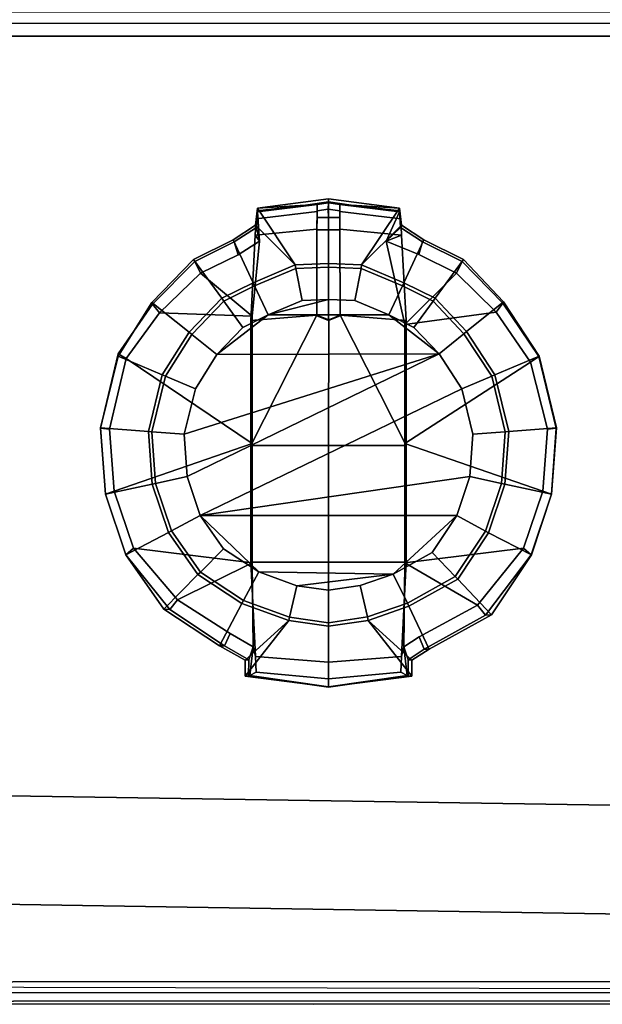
# Model space of a CAD drawing. Extents: x -11.5 to 11.5, y -9.9 to 10.6.
# Tile 18 of 33: x 0 to 2.1, y -9.9 to -6.3. Entities that reach past the tile are written whole.
import ezdxf

# ---------------------------------------------------------------- set-up
doc = ezdxf.new("R2010")
doc.units = 0
doc.layers.add('GALVANIZED_METAL', color=252, linetype='CONTINUOUS')
doc.layers.add('STAINLESS_STEEL', color=251, linetype='CONTINUOUS')

msp = doc.modelspace()

# ---------------------------------------------------------------- linework, layer by layer
at = {"layer": 'GALVANIZED_METAL'}
for points in [[(-10.8114, 9.0054, -1.7317), (-10.8114, -8.9641, -1.7317), (10.8114, -9.2996, -1.7317), (10.8114, 9.0054, -1.7317)], [(-10.8114, -8.9641, -1.7317), (-10.9463, -9.3458, -0.007), (10.9463, -9.6958, -0.007), (10.8114, -9.2996, -1.7317)], [(-10.9463, -9.3458, -0.007), (-11.4061, -9.7925, -0.007), (11.4343, -9.8422, -0.007), (10.9463, -9.6958, -0.007)]]:
    msp.add_3dface(points, dxfattribs=at)
at = {"layer": 'STAINLESS_STEEL'}
for points in [[(10.947, -6.3193, 0.2833), (10.9848, -6.3605, 0.2576), (-10.88, -6.3611, 0.2575), (-10.8657, -6.3195, 0.2831)], [(10.9848, -6.3605, 0.2576), (11.0302, -6.407, 0.249), (-10.8847, -6.407, 0.249), (-10.88, -6.3611, 0.2575)], [(-10.8847, -6.407, 0.249), (11.0302, -6.407, 0.249), (11.3471, -9.7971, 0.249), (-11.3987, -9.7989, 0.249)], [(1.1065, -7.2222, 0.557), (1.1065, -6.9905, 0.557), (0.8517, -7.024, 0.557), (0.9875, -7.2271, 0.557)], [(0.8517, -7.024, 0.557), (1.1065, -6.9905, 0.557), (1.1065, -7.0004, 0.7703), (1.0246, -7.0123, 0.7703)], [(1.2255, -7.2271, 0.557), (1.3613, -7.024, 0.557), (1.1065, -6.9905, 0.557), (1.1065, -7.2222, 0.557)], [(1.1065, -6.9905, 0.557), (1.3613, -7.024, 0.557), (1.1884, -7.0123, 0.7703), (1.1065, -7.0004, 0.7703)], [(0.8517, -7.024, 0.557), (0.8451, -7.0848, 0.557), (0.9875, -7.2271, 0.557)], [(0.8451, -7.0848, 0.557), (0.8517, -7.024, 0.557), (0.8517, -7.0328, 0.7703), (0.848, -7.0932, 0.7703)], [(1.0655, -7.0355, 1.5471), (0.8473, -7.0617, 1.5471), (0.8517, -7.037, 0.8101), (1.0655, -7.0101, 0.8101)], [(0.8517, -7.037, 0.8101), (0.8517, -7.0328, 0.7703), (1.0246, -7.0123, 0.7703), (1.0655, -7.0101, 0.8101)], [(0.8517, -7.0328, 0.7703), (0.8517, -7.024, 0.557), (1.0246, -7.0123, 0.7703)], [(1.1065, -7.0004, 0.7703), (1.1065, -7.005, 0.8101), (1.0655, -7.0101, 0.8101), (1.0246, -7.0123, 0.7703)], [(1.1056, -7.0277, 0.8101), (1.0655, -7.0328, 0.8101), (1.0655, -7.0101, 0.8101), (1.1065, -7.005, 0.8101)], [(1.0655, -7.0101, 0.8101), (1.0655, -7.0328, 0.8101), (1.0655, -7.0572, 1.5474), (1.0655, -7.0355, 1.5471)], [(1.1475, -7.0101, 0.8101), (1.1475, -7.0327, 0.8101), (1.1056, -7.0277, 0.8101), (1.1065, -7.005, 0.8101)], [(1.1884, -7.0123, 0.7703), (1.1475, -7.0101, 0.8101), (1.1065, -7.005, 0.8101), (1.1065, -7.0004, 0.7703)], [(1.1475, -7.0101, 0.8101), (1.3613, -7.0368, 0.8101), (1.3657, -7.0617, 1.5471), (1.1475, -7.0355, 1.5471)], [(1.1475, -7.0355, 1.5471), (1.1475, -7.0572, 1.5474), (1.1475, -7.0327, 0.8101), (1.1475, -7.0101, 0.8101)], [(1.3613, -7.0326, 0.7703), (1.3613, -7.0368, 0.8101), (1.1475, -7.0101, 0.8101), (1.1884, -7.0123, 0.7703)], [(1.3613, -7.024, 0.557), (1.3613, -7.0326, 0.7703), (1.1884, -7.0123, 0.7703)], [(1.2255, -7.2271, 0.557), (1.3679, -7.0848, 0.557), (1.3613, -7.024, 0.557)], [(1.3613, -7.0326, 0.7703), (1.3613, -7.024, 0.557), (1.3679, -7.0848, 0.557), (1.365, -7.0931, 0.7703)], [(0.8444, -7.1207, 1.5469), (0.8473, -7.0617, 1.5471), (1.0655, -7.0355, 1.5471), (1.0653, -7.0984, 1.5469)], [(0.8588, -7.1425, 0.8106), (0.8517, -7.037, 0.8101), (0.8473, -7.0617, 1.5471), (0.8444, -7.1207, 1.5469)], [(0.8517, -7.0328, 0.7703), (0.8517, -7.037, 0.8101), (0.8588, -7.1425, 0.8106), (0.848, -7.0932, 0.7703)], [(1.0655, -7.0355, 1.5471), (1.0655, -7.0572, 1.5474), (1.0653, -7.101, 1.5473), (1.0653, -7.0984, 1.5469)], [(1.0655, -7.0572, 1.5474), (1.1065, -7.0572, 1.5474), (1.1065, -7.101, 1.5473), (1.0653, -7.101, 1.5473)], [(1.0655, -7.0328, 0.8101), (1.1056, -7.0277, 0.8101), (1.1065, -7.0572, 1.5474), (1.0655, -7.0572, 1.5474)], [(1.1056, -7.0277, 0.8101), (1.1475, -7.0327, 0.8101), (1.1475, -7.0572, 1.5474), (1.1065, -7.0572, 1.5474)], [(1.1065, -7.0572, 1.5474), (1.1475, -7.0572, 1.5474), (1.1477, -7.101, 1.5473), (1.1065, -7.101, 1.5473)], [(1.1477, -7.0984, 1.5469), (1.1475, -7.0355, 1.5471), (1.3657, -7.0617, 1.5471), (1.3686, -7.1207, 1.5469)], [(1.1477, -7.0984, 1.5469), (1.1477, -7.101, 1.5473), (1.1475, -7.0572, 1.5474), (1.1475, -7.0355, 1.5471)], [(1.3136, -7.1424, 0.8106), (1.3613, -7.0368, 0.8101), (1.3613, -7.0326, 0.7703), (1.365, -7.0931, 0.7703)], [(1.3686, -7.1207, 1.5469), (1.3657, -7.0617, 1.5471), (1.3613, -7.0368, 0.8101), (1.3136, -7.1424, 0.8106)], [(0.9875, -7.2271, 0.557), (0.8451, -7.0848, 0.557), (0.7652, -7.1368, 0.557), (0.8365, -7.2911, 0.557)], [(0.7689, -7.1444, 0.7703), (0.7652, -7.1368, 0.557), (0.8451, -7.0848, 0.557), (0.848, -7.0932, 0.7703)], [(0.8588, -7.1425, 0.8106), (0.7831, -7.1904, 0.8106), (0.7689, -7.1444, 0.7703), (0.848, -7.0932, 0.7703)], [(1.3766, -7.2911, 0.557), (1.4478, -7.1368, 0.557), (1.3679, -7.0848, 0.557), (1.2255, -7.2271, 0.557)], [(1.4441, -7.1444, 0.7703), (1.4299, -7.1903, 0.8106), (1.3136, -7.1424, 0.8106), (1.365, -7.0931, 0.7703)], [(1.3679, -7.0848, 0.557), (1.4478, -7.1368, 0.557), (1.4441, -7.1444, 0.7703), (1.365, -7.0931, 0.7703)], [(0.8278, -7.4266, 1.5472), (0.8444, -7.1207, 1.5469), (1.0653, -7.0984, 1.5469), (1.0651, -7.4072, 1.547)], [(0.8444, -7.1207, 1.5469), (0.8278, -7.4266, 1.5472), (0.8326, -7.4103, 0.8106), (0.8588, -7.1425, 0.8106)], [(1.0653, -7.0984, 1.5469), (1.0653, -7.101, 1.5473), (1.0651, -7.4097, 1.5474), (1.0651, -7.4072, 1.547)], [(1.0653, -7.101, 1.5473), (1.1065, -7.101, 1.5473), (1.1065, -7.426, 1.5474), (1.0651, -7.4097, 1.5474)], [(1.1065, -7.101, 1.5473), (1.1477, -7.101, 1.5473), (1.1479, -7.4097, 1.5474), (1.1065, -7.426, 1.5474)], [(1.3686, -7.1207, 1.5469), (1.3852, -7.4266, 1.5472), (1.1479, -7.4072, 1.547), (1.1477, -7.0984, 1.5469)], [(1.1479, -7.4072, 1.547), (1.1479, -7.4097, 1.5474), (1.1477, -7.101, 1.5473), (1.1477, -7.0984, 1.5469)], [(1.3136, -7.1424, 0.8106), (1.3804, -7.4405, 0.8106), (1.3852, -7.4266, 1.5472), (1.3686, -7.1207, 1.5469)], [(0.8365, -7.2911, 0.557), (0.7652, -7.1368, 0.557), (0.6223, -7.2077, 0.557), (0.7241, -7.3469, 0.557)], [(0.6276, -7.2147, 0.7703), (0.6223, -7.2077, 0.557), (0.7652, -7.1368, 0.557), (0.7689, -7.1444, 0.7703)], [(0.7831, -7.1904, 0.8106), (0.6477, -7.2562, 0.8106), (0.6276, -7.2147, 0.7703), (0.7689, -7.1444, 0.7703)], [(0.8326, -7.4103, 0.8106), (0.6477, -7.2562, 0.8106), (0.7831, -7.1904, 0.8106), (0.8588, -7.1425, 0.8106)], [(1.4299, -7.1903, 0.8106), (1.5653, -7.2561, 0.8106), (1.3804, -7.4405, 0.8106), (1.3136, -7.1424, 0.8106)], [(1.4887, -7.3467, 0.557), (1.5906, -7.2077, 0.557), (1.4478, -7.1368, 0.557), (1.3766, -7.2911, 0.557)], [(1.5853, -7.2146, 0.7703), (1.5653, -7.2561, 0.8106), (1.4299, -7.1903, 0.8106), (1.4441, -7.1444, 0.7703)], [(1.4478, -7.1368, 0.557), (1.5906, -7.2077, 0.557), (1.5853, -7.2146, 0.7703), (1.4441, -7.1444, 0.7703)], [(0.7241, -7.3469, 0.557), (0.6223, -7.2077, 0.557), (0.4736, -7.3623, 0.557), (0.6071, -7.4684, 0.557)], [(0.4758, -7.3673, 0.7703), (0.4736, -7.3623, 0.557), (0.6223, -7.2077, 0.557), (0.6276, -7.2147, 0.7703)], [(0.6477, -7.2562, 0.8106), (0.5008, -7.399, 0.8106), (0.4758, -7.3673, 0.7703), (0.6276, -7.2147, 0.7703)], [(0.9898, -7.2396, 0.4435), (0.9875, -7.2271, 0.557), (0.8365, -7.2911, 0.557), (0.8417, -7.3023, 0.4435)], [(1.1065, -7.2347, 0.4435), (1.1065, -7.2222, 0.557), (0.9875, -7.2271, 0.557), (0.9898, -7.2396, 0.4435)], [(1.1065, -7.2347, 0.3793), (1.1065, -7.2347, 0.4435), (0.9898, -7.2396, 0.4435), (0.9898, -7.2396, 0.3793)], [(1.1066, -7.351, 0.3793), (1.1065, -7.2347, 0.3793), (0.9898, -7.2396, 0.3793), (1.0121, -7.3549, 0.3793)], [(1.2233, -7.2396, 0.4435), (1.2255, -7.2271, 0.557), (1.1065, -7.2222, 0.557), (1.1065, -7.2347, 0.4435)], [(1.2233, -7.2396, 0.3793), (1.2233, -7.2396, 0.4435), (1.1065, -7.2347, 0.4435), (1.1065, -7.2347, 0.3793)], [(1.201, -7.3549, 0.3793), (1.2233, -7.2396, 0.3793), (1.1065, -7.2347, 0.3793), (1.1066, -7.351, 0.3793)], [(1.3714, -7.3023, 0.4435), (1.3766, -7.2911, 0.557), (1.2255, -7.2271, 0.557), (1.2233, -7.2396, 0.4435)], [(1.6016, -7.4659, 0.557), (1.7343, -7.3592, 0.557), (1.5906, -7.2077, 0.557), (1.4887, -7.3467, 0.557)], [(1.7319, -7.3642, 0.7703), (1.707, -7.3961, 0.8106), (1.5653, -7.2561, 0.8106), (1.5853, -7.2146, 0.7703)], [(1.5906, -7.2077, 0.557), (1.7343, -7.3592, 0.557), (1.7319, -7.3642, 0.7703), (1.5853, -7.2146, 0.7703)], [(0.5008, -7.399, 0.8106), (0.6477, -7.2562, 0.8106), (0.8326, -7.4103, 0.8106)], [(0.9898, -7.2396, 0.3793), (0.9898, -7.2396, 0.4435), (0.8417, -7.3023, 0.4435), (0.8417, -7.3023, 0.3793)], [(1.0121, -7.3549, 0.3793), (0.9898, -7.2396, 0.3793), (0.8417, -7.3023, 0.3793), (0.8901, -7.4066, 0.3793)], [(1.3231, -7.4066, 0.3793), (1.3714, -7.3023, 0.3793), (1.2233, -7.2396, 0.3793), (1.201, -7.3549, 0.3793)], [(1.3714, -7.3023, 0.3793), (1.3714, -7.3023, 0.4435), (1.2233, -7.2396, 0.4435), (1.2233, -7.2396, 0.3793)], [(1.3804, -7.4405, 0.8106), (1.5653, -7.2561, 0.8106), (1.707, -7.3961, 0.8106)], [(0.8417, -7.3023, 0.4435), (0.8365, -7.2911, 0.557), (0.7241, -7.3469, 0.557), (0.7314, -7.357, 0.4435)], [(0.8417, -7.3023, 0.3793), (0.8417, -7.3023, 0.4435), (0.7314, -7.357, 0.4435), (0.7314, -7.357, 0.3793)], [(0.8901, -7.4066, 0.3793), (0.8417, -7.3023, 0.3793), (0.7314, -7.357, 0.3793), (0.8002, -7.4512, 0.3793)], [(1.4127, -7.4511, 0.3793), (1.4814, -7.3569, 0.3793), (1.3714, -7.3023, 0.3793), (1.3231, -7.4066, 0.3793)], [(1.4814, -7.3569, 0.4435), (1.4887, -7.3467, 0.557), (1.3766, -7.2911, 0.557), (1.3714, -7.3023, 0.4435)], [(1.4814, -7.3569, 0.3793), (1.4814, -7.3569, 0.4435), (1.3714, -7.3023, 0.4435), (1.3714, -7.3023, 0.3793)], [(0.6071, -7.4684, 0.557), (0.4736, -7.3623, 0.557), (0.3527, -7.5542, 0.557), (0.5109, -7.6212, 0.557)], [(0.3527, -7.5542, 0.557), (0.4736, -7.3623, 0.557), (0.4758, -7.3673, 0.7703), (0.3527, -7.5461, 0.7703)], [(0.4758, -7.3673, 0.7703), (0.5008, -7.399, 0.8106), (0.3817, -7.5632, 0.8106), (0.3527, -7.5461, 0.7703)], [(0.7314, -7.357, 0.4435), (0.7241, -7.3469, 0.557), (0.6071, -7.4684, 0.557), (0.6167, -7.4762, 0.4435)], [(0.7314, -7.357, 0.3793), (0.7314, -7.357, 0.4435), (0.6167, -7.4762, 0.4435), (0.6167, -7.4762, 0.3793)], [(0.8002, -7.4512, 0.3793), (0.7314, -7.357, 0.3793), (0.6167, -7.4762, 0.3793), (0.7067, -7.5484, 0.3793)], [(1.1066, -7.351, 0.1744), (0.8901, -7.4066, 0.1744), (1.3231, -7.4066, 0.1744), (1.201, -7.3549, 0.1744)], [(1.1066, -7.351, 0.1744), (1.0121, -7.3549, 0.1744), (0.8901, -7.4066, 0.1744)], [(1.0121, -7.3549, 0.1744), (1.0121, -7.3549, 0.3793), (0.8901, -7.4066, 0.3793), (0.8901, -7.4066, 0.1744)], [(1.1066, -7.351, 0.1744), (1.1066, -7.351, 0.3793), (1.0121, -7.3549, 0.3793), (1.0121, -7.3549, 0.1744)], [(1.201, -7.3549, 0.1744), (1.201, -7.3549, 0.3793), (1.1066, -7.351, 0.3793), (1.1066, -7.351, 0.1744)], [(1.3231, -7.4066, 0.1744), (1.3231, -7.4066, 0.3793), (1.201, -7.3549, 0.3793), (1.201, -7.3549, 0.1744)], [(1.5029, -7.5463, 0.3793), (1.5921, -7.4737, 0.3793), (1.4814, -7.3569, 0.3793), (1.4127, -7.4511, 0.3793)], [(1.5921, -7.4737, 0.4435), (1.6016, -7.4659, 0.557), (1.4887, -7.3467, 0.557), (1.4814, -7.3569, 0.4435)], [(1.5921, -7.4737, 0.3793), (1.5921, -7.4737, 0.4435), (1.4814, -7.3569, 0.4435), (1.4814, -7.3569, 0.3793)], [(1.703, -7.6217, 0.557), (1.8611, -7.5542, 0.557), (1.7343, -7.3592, 0.557), (1.6016, -7.4659, 0.557)], [(1.8311, -7.5754, 0.8106), (1.707, -7.3961, 0.8106), (1.7319, -7.3642, 0.7703), (1.8604, -7.556, 0.7703)], [(1.7319, -7.3642, 0.7703), (1.7343, -7.3592, 0.557), (1.8611, -7.5542, 0.557), (1.8604, -7.556, 0.7703)], [(0.8326, -7.868, 0.8106), (0.3817, -7.5632, 0.8106), (0.5008, -7.399, 0.8106), (0.8326, -7.4103, 0.8106)], [(0.8901, -7.4066, 0.1744), (0.8002, -7.4512, 0.1744), (0.7067, -7.5484, 0.1744)], [(0.8901, -7.4066, 0.1744), (0.7067, -7.5484, 0.1744), (1.5029, -7.5463, 0.1744), (1.3231, -7.4066, 0.1744)], [(0.8901, -7.4066, 0.1744), (0.8901, -7.4066, 0.3793), (0.8002, -7.4512, 0.3793), (0.8002, -7.4512, 0.1744)], [(1.1065, -7.8749, 1.5468), (0.8278, -7.8749, 1.5469), (1.0651, -7.4072, 1.547), (1.1076, -7.4235, 1.547)], [(0.8278, -7.8749, 1.5469), (0.8278, -7.4266, 1.5472), (1.0651, -7.4072, 1.547)], [(0.8326, -7.4103, 0.8106), (0.8278, -7.4266, 1.5472), (0.8278, -7.8749, 1.5469), (0.8326, -7.868, 0.8106)], [(1.0651, -7.4072, 1.547), (1.0651, -7.4097, 1.5474), (1.1065, -7.426, 1.5474), (1.1076, -7.4235, 1.547)], [(1.1076, -7.4235, 1.547), (1.1479, -7.4072, 1.547), (1.3852, -7.8749, 1.5469), (1.1065, -7.8749, 1.5468)], [(1.1065, -7.426, 1.5474), (1.1479, -7.4097, 1.5474), (1.1479, -7.4072, 1.547), (1.1076, -7.4235, 1.547)], [(1.1479, -7.4072, 1.547), (1.3852, -7.4266, 1.5472), (1.3852, -7.8749, 1.5469)], [(1.4127, -7.4511, 0.1744), (1.4127, -7.4511, 0.3793), (1.3231, -7.4066, 0.3793), (1.3231, -7.4066, 0.1744)], [(1.5029, -7.5463, 0.1744), (1.4127, -7.4511, 0.1744), (1.3231, -7.4066, 0.1744)], [(1.3804, -7.8681, 0.8106), (1.3804, -7.4405, 0.8106), (1.707, -7.3961, 0.8106), (1.8311, -7.5754, 0.8106)], [(1.3804, -7.4405, 0.8106), (1.3804, -7.8681, 0.8106), (1.3852, -7.8749, 1.5469), (1.3852, -7.4266, 1.5472)], [(0.6167, -7.4762, 0.4435), (0.6071, -7.4684, 0.557), (0.5109, -7.6212, 0.557), (0.5224, -7.626, 0.4435)], [(0.6167, -7.4762, 0.3793), (0.6167, -7.4762, 0.4435), (0.5224, -7.626, 0.4435), (0.5224, -7.626, 0.3793)], [(0.7067, -7.5484, 0.3793), (0.6167, -7.4762, 0.3793), (0.5224, -7.626, 0.3793), (0.6294, -7.6712, 0.3793)], [(0.8002, -7.4512, 0.1744), (0.8002, -7.4512, 0.3793), (0.7067, -7.5484, 0.3793), (0.7067, -7.5484, 0.1744)], [(1.5029, -7.5463, 0.1744), (1.5029, -7.5463, 0.3793), (1.4127, -7.4511, 0.3793), (1.4127, -7.4511, 0.1744)], [(1.5846, -7.6718, 0.3793), (1.6915, -7.6266, 0.3793), (1.5921, -7.4737, 0.3793), (1.5029, -7.5463, 0.3793)], [(1.6915, -7.6266, 0.4435), (1.703, -7.6217, 0.557), (1.6016, -7.4659, 0.557), (1.5921, -7.4737, 0.4435)], [(1.6915, -7.6266, 0.3793), (1.6915, -7.6266, 0.4435), (1.5921, -7.4737, 0.4435), (1.5921, -7.4737, 0.3793)], [(0.3527, -7.5461, 0.7703), (0.3817, -7.5632, 0.8106), (0.3214, -7.816, 0.8106), (0.2899, -7.8123, 0.7703)], [(0.2899, -7.8112, 0.557), (0.3527, -7.5542, 0.557), (0.3527, -7.5461, 0.7703), (0.2899, -7.8123, 0.7703)], [(0.5109, -7.6212, 0.557), (0.3527, -7.5542, 0.557), (0.2899, -7.8112, 0.557), (0.4612, -7.8247, 0.557)], [(0.6294, -7.6712, 0.1744), (0.5895, -7.8344, 0.1744), (1.5029, -7.5463, 0.1744), (0.7067, -7.5484, 0.1744)], [(1.5029, -7.5463, 0.1744), (0.5895, -7.8344, 0.1744), (0.6006, -7.9859, 0.1744)], [(0.6006, -7.9859, 0.1744), (0.6471, -8.1252, 0.1744), (1.5846, -7.6718, 0.1744), (1.5029, -7.5463, 0.1744)], [(0.7067, -7.5484, 0.1744), (0.7067, -7.5484, 0.3793), (0.6294, -7.6712, 0.3793), (0.6294, -7.6712, 0.1744)], [(1.5846, -7.6718, 0.1744), (1.5846, -7.6718, 0.3793), (1.5029, -7.5463, 0.3793), (1.5029, -7.5463, 0.1744)], [(1.7526, -7.8247, 0.557), (1.9239, -7.8112, 0.557), (1.8611, -7.5542, 0.557), (1.703, -7.6217, 0.557)], [(1.8914, -7.8161, 0.8106), (1.8311, -7.5754, 0.8106), (1.8604, -7.556, 0.7703), (1.9231, -7.8123, 0.7703)], [(1.8604, -7.556, 0.7703), (1.8611, -7.5542, 0.557), (1.9239, -7.8112, 0.557), (1.9231, -7.8123, 0.7703)], [(0.8326, -7.868, 0.8106), (0.3382, -8.0383, 0.8106), (0.3214, -7.816, 0.8106), (0.3817, -7.5632, 0.8106)], [(1.3804, -7.8681, 0.8106), (1.8311, -7.5754, 0.8106), (1.8914, -7.8161, 0.8106), (1.8746, -8.0383, 0.8106)], [(0.5224, -7.626, 0.4435), (0.5109, -7.6212, 0.557), (0.4612, -7.8247, 0.557), (0.4736, -7.8257, 0.4435)], [(0.5224, -7.626, 0.3793), (0.5224, -7.626, 0.4435), (0.4736, -7.8257, 0.4435), (0.4736, -7.8257, 0.3793)], [(0.6294, -7.6712, 0.3793), (0.5224, -7.626, 0.3793), (0.4736, -7.8257, 0.3793), (0.5895, -7.8344, 0.3793)], [(1.6243, -7.8344, 0.3793), (1.7401, -7.8257, 0.3793), (1.6915, -7.6266, 0.3793), (1.5846, -7.6718, 0.3793)], [(1.7401, -7.8257, 0.4435), (1.7526, -7.8247, 0.557), (1.703, -7.6217, 0.557), (1.6915, -7.6266, 0.4435)], [(1.7401, -7.8257, 0.3793), (1.7401, -7.8257, 0.4435), (1.6915, -7.6266, 0.4435), (1.6915, -7.6266, 0.3793)], [(0.6294, -7.6712, 0.1744), (0.6294, -7.6712, 0.3793), (0.5895, -7.8344, 0.3793), (0.5895, -7.8344, 0.1744)], [(0.6471, -8.1252, 0.1744), (1.6131, -7.9859, 0.1744), (1.6243, -7.8344, 0.1744), (1.5846, -7.6718, 0.1744)], [(1.6243, -7.8344, 0.1744), (1.6243, -7.8344, 0.3793), (1.5846, -7.6718, 0.3793), (1.5846, -7.6718, 0.1744)], [(0.4612, -7.8247, 0.557), (0.2899, -7.8112, 0.557), (0.3074, -8.0487, 0.557), (0.4751, -8.0133, 0.557)], [(0.3074, -8.0487, 0.557), (0.2899, -7.8112, 0.557), (0.2899, -7.8123, 0.7703), (0.3074, -8.049, 0.7703)], [(0.2899, -7.8123, 0.7703), (0.3214, -7.816, 0.8106), (0.3382, -8.0383, 0.8106), (0.3074, -8.049, 0.7703)], [(0.4736, -7.8257, 0.4435), (0.4612, -7.8247, 0.557), (0.4751, -8.0133, 0.557), (0.4872, -8.0106, 0.4435)], [(0.4736, -7.8257, 0.3793), (0.4736, -7.8257, 0.4435), (0.4872, -8.0106, 0.4435), (0.4872, -8.0106, 0.3793)], [(0.5895, -7.8344, 0.3793), (0.4736, -7.8257, 0.3793), (0.4872, -8.0106, 0.3793), (0.6006, -7.9859, 0.3793)], [(0.5895, -7.8344, 0.1744), (0.5895, -7.8344, 0.3793), (0.6006, -7.9859, 0.3793), (0.6006, -7.9859, 0.1744)], [(1.6131, -7.9859, 0.3793), (1.7265, -8.0106, 0.3793), (1.7401, -7.8257, 0.3793), (1.6243, -7.8344, 0.3793)], [(1.6131, -7.9859, 0.1744), (1.6131, -7.9859, 0.3793), (1.6243, -7.8344, 0.3793), (1.6243, -7.8344, 0.1744)], [(1.7265, -8.0106, 0.4435), (1.7387, -8.0133, 0.557), (1.7526, -7.8247, 0.557), (1.7401, -7.8257, 0.4435)], [(1.7265, -8.0106, 0.3793), (1.7265, -8.0106, 0.4435), (1.7401, -7.8257, 0.4435), (1.7401, -7.8257, 0.3793)], [(1.7387, -8.0133, 0.557), (1.9064, -8.0487, 0.557), (1.9239, -7.8112, 0.557), (1.7526, -7.8247, 0.557)], [(1.9056, -8.049, 0.7703), (1.8746, -8.0383, 0.8106), (1.8914, -7.8161, 0.8106), (1.9231, -7.8123, 0.7703)], [(1.9239, -7.8112, 0.557), (1.9064, -8.0487, 0.557), (1.9056, -8.049, 0.7703), (1.9231, -7.8123, 0.7703)], [(0.8326, -7.868, 0.8106), (0.8326, -8.2957, 0.8106), (0.4081, -8.2423, 0.8106), (0.3382, -8.0383, 0.8106)], [(0.8326, -7.868, 0.8106), (0.8278, -7.8749, 1.5469), (0.8278, -8.2932, 1.5471), (0.8326, -8.2957, 0.8106)], [(1.3804, -7.8681, 0.8106), (1.3804, -8.2958, 0.8106), (1.3852, -8.2932, 1.5471), (1.3852, -7.8749, 1.5469)], [(1.3804, -7.8681, 0.8106), (1.8746, -8.0383, 0.8106), (1.805, -8.2423, 0.8106), (1.3804, -8.2958, 0.8106)], [(1.1065, -8.2932, 1.547), (0.8278, -8.2932, 1.5471), (0.8278, -7.8749, 1.5469), (1.1065, -7.8749, 1.5468)], [(1.1065, -7.8749, 1.5468), (1.3852, -7.8749, 1.5469), (1.3852, -8.2932, 1.5471), (1.1065, -8.2932, 1.547)], [(0.4751, -8.0133, 0.557), (0.3074, -8.0487, 0.557), (0.3801, -8.2668, 0.557), (0.5329, -8.1868, 0.557)], [(0.4872, -8.0106, 0.4435), (0.4751, -8.0133, 0.557), (0.5329, -8.1868, 0.557), (0.5439, -8.1807, 0.4435)], [(0.6006, -7.9859, 0.3793), (0.4872, -8.0106, 0.3793), (0.5439, -8.1807, 0.3792), (0.6471, -8.1252, 0.3792)], [(0.4872, -8.0106, 0.3793), (0.4872, -8.0106, 0.4435), (0.5439, -8.1807, 0.4435), (0.5439, -8.1807, 0.3792)], [(0.6006, -7.9859, 0.1744), (0.6006, -7.9859, 0.3793), (0.6471, -8.1252, 0.3792), (0.6471, -8.1252, 0.1744)], [(1.5664, -8.1262, 0.1744), (1.6131, -7.9859, 0.1744), (0.6471, -8.1252, 0.1744)], [(1.5664, -8.1262, 0.1744), (1.5664, -8.1262, 0.3792), (1.6131, -7.9859, 0.3793), (1.6131, -7.9859, 0.1744)], [(1.5664, -8.1262, 0.3792), (1.6695, -8.1815, 0.3792), (1.7265, -8.0106, 0.3793), (1.6131, -7.9859, 0.3793)], [(1.6695, -8.1815, 0.3792), (1.6695, -8.1815, 0.4435), (1.7265, -8.0106, 0.4435), (1.7265, -8.0106, 0.3793)], [(1.6695, -8.1815, 0.4435), (1.6806, -8.1876, 0.557), (1.7387, -8.0133, 0.557), (1.7265, -8.0106, 0.4435)], [(1.6806, -8.1876, 0.557), (1.8337, -8.2668, 0.557), (1.9064, -8.0487, 0.557), (1.7387, -8.0133, 0.557)], [(0.3074, -8.049, 0.7703), (0.3382, -8.0383, 0.8106), (0.4081, -8.2423, 0.8106), (0.38, -8.2664, 0.7703)], [(0.3801, -8.2668, 0.557), (0.3074, -8.0487, 0.557), (0.3074, -8.049, 0.7703), (0.38, -8.2664, 0.7703)], [(1.805, -8.2423, 0.8106), (1.8746, -8.0383, 0.8106), (1.9056, -8.049, 0.7703), (1.8332, -8.2664, 0.7703)], [(1.9056, -8.049, 0.7703), (1.9064, -8.0487, 0.557), (1.8337, -8.2668, 0.557), (1.8332, -8.2664, 0.7703)], [(0.6471, -8.1252, 0.3792), (0.5439, -8.1807, 0.3792), (0.6473, -8.3287, 0.3793), (0.7308, -8.2451, 0.3793)], [(0.6471, -8.1252, 0.1744), (0.6471, -8.1252, 0.3792), (0.7308, -8.2451, 0.3793), (0.7308, -8.2451, 0.1744)], [(0.6471, -8.1252, 0.1744), (0.7308, -8.2451, 0.1744), (0.8566, -8.328, 0.1744)], [(0.6471, -8.1252, 0.1744), (0.8566, -8.328, 0.1744), (1.3385, -8.3357, 0.1744), (1.5664, -8.1262, 0.1744)], [(1.3385, -8.3357, 0.1744), (1.4786, -8.2581, 0.1744), (1.5664, -8.1262, 0.1744)], [(1.4786, -8.2581, 0.1744), (1.4786, -8.2581, 0.3793), (1.5664, -8.1262, 0.3792), (1.5664, -8.1262, 0.1744)], [(1.4786, -8.2581, 0.3793), (1.561, -8.3446, 0.3793), (1.6695, -8.1815, 0.3792), (1.5664, -8.1262, 0.3792)], [(0.5329, -8.1868, 0.557), (0.3801, -8.2668, 0.557), (0.5159, -8.4613, 0.557), (0.6382, -8.3376, 0.557)], [(0.5439, -8.1807, 0.4435), (0.5329, -8.1868, 0.557), (0.6382, -8.3376, 0.557), (0.6473, -8.3287, 0.4435)], [(0.5439, -8.1807, 0.3792), (0.5439, -8.1807, 0.4435), (0.6473, -8.3287, 0.4435), (0.6473, -8.3287, 0.3793)], [(1.561, -8.3446, 0.3793), (1.561, -8.3446, 0.4435), (1.6695, -8.1815, 0.4435), (1.6695, -8.1815, 0.3792)], [(1.561, -8.3446, 0.4435), (1.57, -8.3538, 0.557), (1.6806, -8.1876, 0.557), (1.6695, -8.1815, 0.4435)], [(1.57, -8.3538, 0.557), (1.6905, -8.4819, 0.557), (1.8337, -8.2668, 0.557), (1.6806, -8.1876, 0.557)], [(0.38, -8.2664, 0.7703), (0.4081, -8.2423, 0.8106), (0.5658, -8.4278, 0.8106), (0.5374, -8.463, 0.7703)], [(0.4081, -8.2423, 0.8106), (0.8326, -8.2957, 0.8106), (0.5658, -8.4278, 0.8106)], [(0.7308, -8.2451, 0.3793), (0.6473, -8.3287, 0.3793), (0.8016, -8.4303, 0.3793), (0.8566, -8.328, 0.3793)], [(0.7308, -8.2451, 0.1744), (0.7308, -8.2451, 0.3793), (0.8566, -8.328, 0.3793), (0.8566, -8.328, 0.1744)], [(1.3385, -8.3357, 0.1744), (1.3385, -8.3357, 0.3793), (1.4786, -8.2581, 0.3793), (1.4786, -8.2581, 0.1744)], [(1.3385, -8.3357, 0.3793), (1.3892, -8.4398, 0.3793), (1.561, -8.3446, 0.3793), (1.4786, -8.2581, 0.3793)], [(1.805, -8.2423, 0.8106), (1.6407, -8.4473, 0.8106), (1.3804, -8.2958, 0.8106)], [(1.6407, -8.4473, 0.8106), (1.805, -8.2423, 0.8106), (1.8332, -8.2664, 0.7703), (1.6689, -8.4837, 0.7703)], [(0.5159, -8.4613, 0.557), (0.3801, -8.2668, 0.557), (0.38, -8.2664, 0.7703), (0.5374, -8.463, 0.7703)], [(0.7539, -8.5488, 0.8106), (0.5658, -8.4278, 0.8106), (0.8326, -8.2957, 0.8106), (0.8364, -8.5967, 0.8106)], [(0.8364, -8.5967, 0.8106), (0.8326, -8.2957, 0.8106), (0.8278, -8.2932, 1.5471), (0.8445, -8.6315, 1.5472)], [(0.8445, -8.6315, 1.5472), (0.8278, -8.2932, 1.5471), (1.1065, -8.2932, 1.547), (1.1065, -8.6522, 1.547)], [(1.1065, -8.6522, 1.547), (1.1065, -8.2932, 1.547), (1.3852, -8.2932, 1.5471), (1.3684, -8.6315, 1.5471)], [(1.3684, -8.6315, 1.5471), (1.3852, -8.2932, 1.5471), (1.3804, -8.2958, 0.8106), (1.3765, -8.5967, 0.8106)], [(1.3804, -8.2958, 0.8106), (1.6407, -8.4473, 0.8106), (1.4311, -8.5611, 0.8106), (1.3765, -8.5967, 0.8106)], [(1.8332, -8.2664, 0.7703), (1.8337, -8.2668, 0.557), (1.6905, -8.4819, 0.557), (1.6689, -8.4837, 0.7703)], [(0.6473, -8.3287, 0.4435), (0.6382, -8.3376, 0.557), (0.7956, -8.4413, 0.557), (0.8016, -8.4303, 0.4435)], [(0.6473, -8.3287, 0.3793), (0.6473, -8.3287, 0.4435), (0.8016, -8.4303, 0.4435), (0.8016, -8.4303, 0.3793)], [(0.8566, -8.328, 0.3793), (0.8016, -8.4303, 0.3793), (0.967, -8.4904, 0.3793), (0.9931, -8.3776, 0.3793)], [(0.8566, -8.328, 0.1744), (0.8566, -8.328, 0.3793), (0.9931, -8.3776, 0.3793), (0.9931, -8.3776, 0.1744)], [(1.3385, -8.3357, 0.1744), (0.8566, -8.328, 0.1744), (0.9931, -8.3776, 0.1744)], [(0.6382, -8.3376, 0.557), (0.5159, -8.4613, 0.557), (0.7161, -8.5931, 0.557), (0.7956, -8.4413, 0.557)], [(1.2202, -8.3769, 0.1744), (1.3385, -8.3357, 0.1744), (0.9931, -8.3776, 0.1744), (1.1065, -8.3938, 0.1744)], [(1.2202, -8.3769, 0.1744), (1.2202, -8.3769, 0.3793), (1.3385, -8.3357, 0.3793), (1.3385, -8.3357, 0.1744)], [(1.2202, -8.3769, 0.3793), (1.2461, -8.4896, 0.3793), (1.3892, -8.4398, 0.3793), (1.3385, -8.3357, 0.3793)], [(1.3892, -8.4398, 0.4435), (1.3947, -8.451, 0.557), (1.57, -8.3538, 0.557), (1.561, -8.3446, 0.4435)], [(1.3892, -8.4398, 0.3793), (1.3892, -8.4398, 0.4435), (1.561, -8.3446, 0.4435), (1.561, -8.3446, 0.3793)], [(1.3947, -8.451, 0.557), (1.4675, -8.6055, 0.557), (1.6905, -8.4819, 0.557), (1.57, -8.3538, 0.557)], [(0.9931, -8.3776, 0.3793), (0.967, -8.4904, 0.3793), (1.1065, -8.5104, 0.3793), (1.1065, -8.3938, 0.3793)], [(0.9931, -8.3776, 0.1744), (0.9931, -8.3776, 0.3793), (1.1065, -8.3938, 0.3793), (1.1065, -8.3938, 0.1744)], [(1.1065, -8.3938, 0.1744), (1.1065, -8.3938, 0.3793), (1.2202, -8.3769, 0.3793), (1.2202, -8.3769, 0.1744)], [(1.1065, -8.3938, 0.3793), (1.1065, -8.5104, 0.3793), (1.2461, -8.4896, 0.3793), (1.2202, -8.3769, 0.3793)], [(0.5374, -8.463, 0.7703), (0.5658, -8.4278, 0.8106), (0.7539, -8.5488, 0.8106), (0.7341, -8.5925, 0.7703)], [(0.8016, -8.4303, 0.4435), (0.7956, -8.4413, 0.557), (0.9642, -8.5026, 0.557), (0.967, -8.4904, 0.4435)], [(0.8016, -8.4303, 0.3793), (0.8016, -8.4303, 0.4435), (0.967, -8.4904, 0.4435), (0.967, -8.4904, 0.3793)], [(0.7161, -8.5931, 0.557), (0.5159, -8.4613, 0.557), (0.5374, -8.463, 0.7703), (0.7341, -8.5925, 0.7703)], [(0.7956, -8.4413, 0.557), (0.7161, -8.5931, 0.557), (0.8075, -8.6441, 0.557), (0.9642, -8.5026, 0.557)], [(1.2461, -8.4896, 0.3793), (1.2461, -8.4896, 0.4435), (1.3892, -8.4398, 0.4435), (1.3892, -8.4398, 0.3793)], [(1.2461, -8.4896, 0.4435), (1.2488, -8.5018, 0.557), (1.3947, -8.451, 0.557), (1.3892, -8.4398, 0.4435)], [(1.2488, -8.5018, 0.557), (1.4054, -8.6441, 0.557), (1.4675, -8.6055, 0.557), (1.3947, -8.451, 0.557)], [(1.4311, -8.5611, 0.8106), (1.6407, -8.4473, 0.8106), (1.6689, -8.4837, 0.7703), (1.4497, -8.6055, 0.7703)], [(0.9642, -8.5026, 0.557), (0.8075, -8.6441, 0.557), (0.8075, -8.7018, 0.557)], [(0.9642, -8.5026, 0.557), (0.8075, -8.7018, 0.557), (1.1065, -8.7406, 0.557), (1.1065, -8.523, 0.557)], [(0.967, -8.4904, 0.4435), (0.9642, -8.5026, 0.557), (1.1065, -8.523, 0.557), (1.1065, -8.5104, 0.4435)], [(0.967, -8.4904, 0.3793), (0.967, -8.4904, 0.4435), (1.1065, -8.5104, 0.4435), (1.1065, -8.5104, 0.3793)], [(1.1065, -8.5104, 0.4435), (1.1065, -8.523, 0.557), (1.2488, -8.5018, 0.557), (1.2461, -8.4896, 0.4435)], [(1.1065, -8.5104, 0.3793), (1.1065, -8.5104, 0.4435), (1.2461, -8.4896, 0.4435), (1.2461, -8.4896, 0.3793)], [(1.1065, -8.523, 0.557), (1.1065, -8.7406, 0.557), (1.4054, -8.7018, 0.557), (1.2488, -8.5018, 0.557)], [(1.4054, -8.7018, 0.557), (1.4054, -8.6441, 0.557), (1.2488, -8.5018, 0.557)], [(1.6689, -8.4837, 0.7703), (1.6905, -8.4819, 0.557), (1.4675, -8.6055, 0.557), (1.4497, -8.6055, 0.7703)], [(0.7341, -8.5925, 0.7703), (0.7539, -8.5488, 0.8106), (0.8364, -8.5967, 0.8106), (0.8213, -8.6435, 0.7703)], [(1.3765, -8.5967, 0.8106), (1.4311, -8.5611, 0.8106), (1.4497, -8.6055, 0.7703), (1.3917, -8.6435, 0.7703)], [(0.8075, -8.6441, 0.557), (0.7161, -8.5931, 0.557), (0.7341, -8.5925, 0.7703), (0.8213, -8.6435, 0.7703)], [(0.8245, -8.6991, 0.8101), (0.8204, -8.7009, 0.7703), (0.8213, -8.6435, 0.7703), (0.8364, -8.5967, 0.8106)], [(0.8473, -8.6874, 1.5474), (0.8245, -8.6991, 0.8101), (0.8364, -8.5967, 0.8106), (0.8445, -8.6315, 1.5472)], [(1.3765, -8.5967, 0.8106), (1.3885, -8.6991, 0.8101), (1.3657, -8.6874, 1.5472), (1.3684, -8.6315, 1.5471)], [(1.3885, -8.6991, 0.8101), (1.3765, -8.5967, 0.8106), (1.3917, -8.6435, 0.7703), (1.3925, -8.7009, 0.7703)], [(1.4497, -8.6055, 0.7703), (1.4675, -8.6055, 0.557), (1.4054, -8.6441, 0.557), (1.3917, -8.6435, 0.7703)], [(0.8204, -8.7009, 0.7703), (0.8075, -8.7018, 0.557), (0.8075, -8.6441, 0.557), (0.8213, -8.6435, 0.7703)], [(1.1065, -8.7115, 1.5472), (0.8473, -8.6874, 1.5474), (0.8445, -8.6315, 1.5472), (1.1065, -8.6522, 1.547)], [(1.3684, -8.6315, 1.5471), (1.3657, -8.6874, 1.5472), (1.1065, -8.7115, 1.5472), (1.1065, -8.6522, 1.547)], [(1.3917, -8.6435, 0.7703), (1.4054, -8.6441, 0.557), (1.4054, -8.7018, 0.557), (1.3925, -8.7009, 0.7703)], [(1.1065, -8.7406, 0.557), (0.8075, -8.7018, 0.557), (0.8204, -8.7009, 0.7703), (1.1065, -8.7416, 0.7703)], [(0.8204, -8.7009, 0.7703), (0.8245, -8.6991, 0.8101), (1.1065, -8.7404, 0.8101), (1.1065, -8.7416, 0.7703)], [(1.1065, -8.7404, 0.8101), (0.8245, -8.6991, 0.8101), (0.8473, -8.6874, 1.5474), (1.1065, -8.7115, 1.5472)], [(1.3657, -8.6874, 1.5472), (1.3885, -8.6991, 0.8101), (1.1065, -8.7404, 0.8101), (1.1065, -8.7115, 1.5472)], [(1.1065, -8.7404, 0.8101), (1.3885, -8.6991, 0.8101), (1.3925, -8.7009, 0.7703), (1.1065, -8.7416, 0.7703)], [(1.3925, -8.7009, 0.7703), (1.4054, -8.7018, 0.557), (1.1065, -8.7406, 0.557), (1.1065, -8.7416, 0.7703)], [(11.3471, -9.7971, 0.249), (11.3484, -9.8361, 0.2388), (-11.3987, -9.8379, 0.2388), (-11.3987, -9.7989, 0.249)], [(11.3484, -9.8361, 0.2388), (11.3521, -9.8666, 0.2083), (-11.3987, -9.8685, 0.2083), (-11.3987, -9.8379, 0.2388)], [(-11.3987, -9.8786, 0.1693), (-11.3987, -9.8685, 0.2083), (11.3521, -9.8666, 0.2083), (11.3568, -9.8768, 0.1693)], [(11.3568, -9.8768, 0.1693), (1.0544, -9.8776, -0.007), (-1.0466, -9.8778, -0.007), (-11.3987, -9.8786, 0.1693)], [(11.3568, -9.8768, 0.1693), (11.3797, -9.8768, -0.007), (1.0544, -9.8776, -0.007)]]:
    msp.add_3dface(points, dxfattribs=at)

doc.saveas('drawing.dxf')
